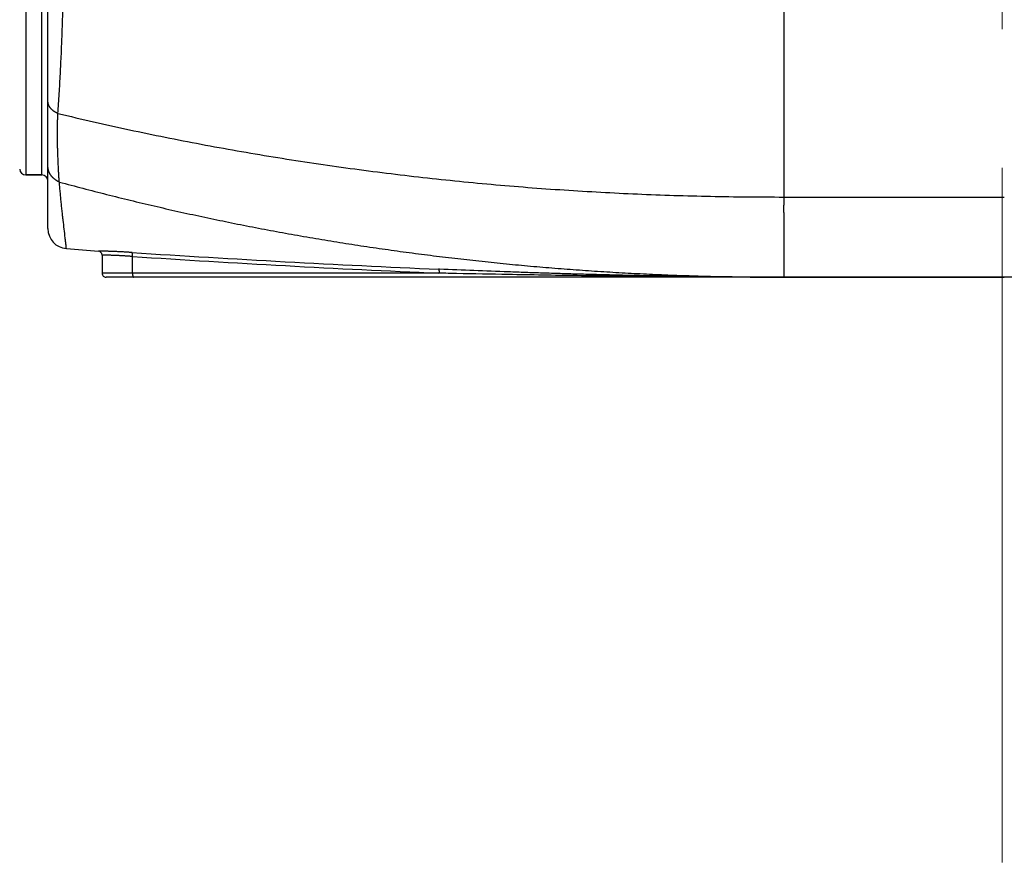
# Model space of a CAD drawing. Header units: millimetres. Extents: x 0 to 1300, y 0 to 891.
# Tile 102 of 146: x 415 to 440, y 450 to 471. Entities that reach past the tile are written whole.
import ezdxf

# ---------------------------------------------------------------- set-up
doc = ezdxf.new("R2010")
doc.units = ezdxf.units.MM
doc.header["$LTSCALE"] = 0.545669
doc.linetypes.add('CENTER', pattern=[50.8, 31.75, -6.35, 6.35, -6.35])
doc.layers.add('NoLayerName_001', color=7, linetype='Continuous')
doc.layers.add('NoLayerName_008', color=7, linetype='Continuous')
doc.styles.get("Standard").update_dxf_attribs({"font": 'txt', "bigfont": 'extfont2'})
doc.dimstyles.get("Standard").update_dxf_attribs({"dimtxt": 2.5, "dimasz": 2.5, "dimexe": 1, "dimexo": 1, "dimtad": 1, "dimdec": 3, "dimzin": 0, "dimdsep": 46, "dimtxsty": 'Standard', "dimcen": 2.5, "dimadec": 3, "dimazin": 0, "dimtfac": 0.75, "dimtdec": 3, "dimtmove": 0, "dimatfit": 3, "dimfxl": 1, "dimarcsym": 0})

# ---------------------------------------------------------------- blocks, each defined once
blk = doc.blocks.new('_OPEN30')
at = {"color": 0, "linetype": 'ByBlock', "lineweight": -2}
for p, q in [((-1, 0.267949), (0, 0)), ((0, 0), (-1, -0.267949)), ((0, 0), (-1, 0))]:
    blk.add_line(p, q, dxfattribs=at)
blk = doc.blocks.new('*D107')
at = {"layer": 'Defpoints', "color": 0}
for p in [(402.5, 537.5), (585, 535), (402.5, 406.813)]:
    blk.add_point(p, dxfattribs=at)
at = {"layer": 'NoLayerName_001', "color": 0, "linetype": 'Continuous', "lineweight": 13}
for p, q in [((402.5, 534.5), (402.5, 403.813)), ((585, 532), (585, 403.813)), ((579, 406.813), (408.5, 406.813))]:
    blk.add_line(p, q, dxfattribs=at)
at = {"layer": 'NoLayerName_001', "color": 0, "lineweight": 13, "xscale": 6, "yscale": 6, "zscale": 6, "rotation": 180}
blk.add_blockref('_OPEN30', (402.5, 406.813), dxfattribs=at)
at = {"layer": 'NoLayerName_001', "color": 0, "lineweight": 13, "xscale": 6, "yscale": 6, "zscale": 6}
blk.add_blockref('_OPEN30', (585, 406.813), dxfattribs=at)
at = {"layer": 'NoLayerName_001', "color": 0, "lineweight": 13, "insert": (493.75, 414.613), "char_height": 9.6, "attachment_point": 5}
blk.add_mtext('\\W0.8593;１８３', dxfattribs=at)

msp = doc.modelspace()

# ---------------------------------------------------------------- linework, layer by layer
at = {"layer": 'NoLayerName_001', "color": 4, "linetype": 'CENTER', "lineweight": 13}
msp.add_line((440.00000213, 450), (440.00000213, 527.18028281), dxfattribs=at)
at = {"layer": 'NoLayerName_001', "color": 60, "linetype": 'Continuous', "lineweight": 25}
for p, q in [((416.20006463, 465.81120782), (416.20006463, 491.71484211)), ((415.64618816, 490.05), (415.64618816, 467.15)), ((416.05006463, 467.15), (416.05006463, 490.05)), ((416.05006463, 467.15), (415.64618816, 467.15)), ((417.55006463, 465.15086846), (417.55006463, 464.7)), ((418.30926035, 464.7), (418.30926035, 465.11684753)), ((425.96309314, 464.7), (417.55006463, 464.7)), ((451.05006463, 464.6), (417.65006472, 464.6)), ((425.96309314, 464.7), (425.93935408, 464.70100896)), ((425.96722054, 464.79886753), (425.94380703, 464.79986031))]:
    msp.add_line(p, q, dxfattribs=at)
for centre, radius, start, end in [((415.64618816, 467.3), 0.15, 181.499999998, 270), ((416.05006463, 467), 0.15, 0.000000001, 90), ((416.70006463, 465.81120824), 0.5, 180.00004922, 265.436742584), ((434.54254734, 689.3655811), 224.76527151, 265.4367409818, 265.6406223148), ((417.45007767, 465.15086956), 0.09999882, 359.999370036, 85.648017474), ((440.93219781, 810.56053051), 346.08538773, 266.2493083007, 267.5178373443), ((440.97856628, 810.85991463), 346.48544829, 266.2486620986, 267.5122932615), ((417.65006463, 464.7), 0.1, 180, 270.000055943)]:
    msp.add_arc(centre, radius, start, end, dxfattribs=at)
for points, knots in [([(416.45099827, 468.68405384), (416.45649824, 468.76653562), (416.46773799, 468.93148403), (416.48315893, 469.1790014), (416.49768903, 469.42657263), (416.51115143, 469.67420437), (416.52356186, 469.92189058), (416.53497241, 470.16962475), (416.54545103, 470.41740021), (416.55506134, 470.66521074), (416.56386856, 470.91305055), (416.57193522, 471.16091494), (416.57932207, 471.40880022), (416.5860904, 471.65670312), (416.59230091, 471.90462045), (416.59992118, 472.2351921), (416.60832437, 472.6484312), (416.61695799, 473.14434453), (416.62450523, 473.64027516), (416.63219686, 474.21887678), (416.64050237, 474.96281444), (416.64850249, 475.8720941), (416.65486605, 476.78138681), (416.65873314, 477.60802601), (416.66017122, 478.18667739), (416.66023608, 478.51733549), (416.66027595, 478.6)], [0, 0, 0, 0, 0.2479948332, 0.495991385, 0.7439884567, 0.9919851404, 1.2399811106, 1.4879771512, 1.7359736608, 1.9839703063, 2.2319661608, 2.4799612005, 2.7279561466, 2.9759512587, 3.2239463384, 3.4719409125, 3.9679291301, 4.4639174, 4.9599049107, 5.4558922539, 6.1998747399, 7.1918547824, 8.1838348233, 8.9278173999, 9.6717980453, 9.9197916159, 9.9197916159, 9.9197916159, 9.9197916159]), ([(416.45099827, 468.68405384), (416.44668546, 468.68588953), (416.4380223, 468.68948377), (416.42522817, 468.69534866), (416.41256389, 468.70150437), (416.40006566, 468.70800462), (416.38774269, 468.71483901), (416.37561144, 468.72201434), (416.36368639, 468.72953276), (416.35198276, 468.73739777), (416.34051643, 468.7456111), (416.32930731, 468.75417555), (416.31837904, 468.76309435), (416.30775603, 468.77236958), (416.29746278, 468.78200345), (416.28752382, 468.7919981), (416.27796368, 468.80235573), (416.26880725, 468.81307809), (416.26008206, 468.82416363), (416.25181699, 468.83560458), (416.24404414, 468.84738924), (416.23679667, 468.85950483), (416.23010773, 468.87193849), (416.22401071, 468.88467746), (416.21853848, 468.89770826), (416.2137288, 468.91101245), (416.20960275, 468.92455571), (416.2061811, 468.93829506), (416.20347579, 468.95218516), (416.20154151, 468.96618129), (416.20027248, 468.98023572), (416.20019797, 468.98963062), (416.20006463, 468.99431855)], [0, 0, 0, 0, 0.01406167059, 0.02813452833, 0.04221535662, 0.05630163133, 0.07039156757, 0.08448416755, 0.09857926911, 0.11267759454, 0.12678052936, 0.14088611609, 0.15499022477, 0.16909024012, 0.18318529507, 0.19727640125, 0.21136657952, 0.22546098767, 0.23956544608, 0.25367710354, 0.26779079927, 0.28190387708, 0.29601646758, 0.31013175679, 0.32425625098, 0.33839844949, 0.35255403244, 0.36671076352, 0.38085749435, 0.39498478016, 0.40908540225, 0.42315490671, 0.42315490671, 0.42315490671, 0.42315490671]), ([(416.4851374, 466.97430833), (416.48354034, 466.99325327), (416.48021836, 467.03113297), (416.47600243, 467.08801599), (416.4721646, 467.14492692), (416.46872845, 467.20186658), (416.4656066, 467.25882623), (416.46274288, 467.3157998), (416.46006728, 467.37278092), (416.45753746, 467.42976612), (416.45514812, 467.48675492), (416.45288718, 467.54374733), (416.45002855, 467.6197423), (416.44672939, 467.71474742), (416.44368656, 467.80976241), (416.4414842, 467.88578313), (416.43999997, 467.94280376), (416.4387204, 467.99982903), (416.43768643, 468.05685908), (416.43693819, 468.11389402), (416.43651517, 468.17093394), (416.43646029, 468.22797825), (416.43680125, 468.28502467), (416.43754344, 468.34206958), (416.43869606, 468.39910857), (416.44026891, 468.45613708), (416.44226552, 468.51315094), (416.44471396, 468.57014453), (416.44755039, 468.6271177), (416.44988626, 468.66507367), (416.45099854, 468.68405418)], [0, 0, 0, 0, 0.0570364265, 0.1140734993, 0.1711132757, 0.2281563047, 0.2852018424, 0.3422480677, 0.3992923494, 0.4563333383, 0.5133718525, 0.5704087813, 0.6274449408, 0.7415178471, 0.8555954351, 0.9126355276, 0.9696754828, 1.0267149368, 1.0837539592, 1.1407931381, 1.1978336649, 1.2548773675, 1.3119248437, 1.3689745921, 1.42602514, 1.483075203, 1.5401236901, 1.5971697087, 1.6542125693, 1.7112517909, 1.7112517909, 1.7112517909, 1.7112517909]), ([(416.45099863, 468.68405429), (416.74717685, 468.61462014), (417.33894721, 468.47298426), (418.23048612, 468.27705247), (419.12423898, 468.09092346), (420.02045835, 467.91634072), (420.91886114, 467.7527845), (421.81930783, 467.60034163), (422.72162042, 467.45893638), (423.62563124, 467.32853667), (424.5311698, 467.20909834), (425.43806951, 467.10058152), (426.34617353, 467.00293889), (427.25533259, 466.91607758), (428.16540764, 466.83990625), (429.0762609, 466.77433525), (429.9877546, 466.71926486), (430.89975106, 466.67463376), (431.81211224, 466.64023718), (432.72470142, 466.6164057), (433.63737698, 466.60147231), (434.24585736, 466.60130638), (434.55006422, 466.6)], [0, 0, 0, 0, 0.9126246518, 1.8254013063, 2.7383187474, 3.6513628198, 4.5645165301, 5.4777601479, 6.3910713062, 7.3044251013, 8.2177941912, 9.1311489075, 10.0444661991, 10.9577444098, 11.870982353, 12.7841752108, 13.6973146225, 14.6103887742, 15.5233824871, 16.4362773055, 17.3490515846, 18.2616805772, 18.2616805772, 18.2616805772, 18.2616805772]), ([(416.27727975, 467.13723166), (416.27489424, 467.1406737), (416.27004615, 467.14751096), (416.26321745, 467.15807619), (416.25665859, 467.16882263), (416.250426, 467.17977375), (416.2445156, 467.19091064), (416.23893952, 467.20222577), (416.23370557, 467.21370856), (416.22882269, 467.22534923), (416.22429958, 467.23713781), (416.22014492, 467.24906425), (416.216368, 467.26111784), (416.21297274, 467.27328518), (416.20996268, 467.28555209), (416.20734172, 467.29790429), (416.20511325, 467.31032746), (416.20328231, 467.32280731), (416.20184794, 467.33532948), (416.20083148, 467.34787987), (416.20017126, 467.36044344), (416.20013366, 467.36882513), (416.20006463, 467.3730123)], [0, 0, 0, 0, 0.01256363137, 0.02514122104, 0.03773055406, 0.05032956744, 0.06293639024, 0.07554938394, 0.08816718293, 0.10078873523, 0.11341334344, 0.12604070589, 0.13867063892, 0.15130148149, 0.16393096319, 0.17655681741, 0.18917683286, 0.20178890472, 0.21439108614, 0.22698164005, 0.23955909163, 0.25212228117, 0.25212228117, 0.25212228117, 0.25212228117]), ([(416.4851374, 466.97430833), (416.48106172, 466.97608323), (416.47287346, 466.97955879), (416.46078847, 466.98522845), (416.44882684, 466.99117125), (416.43702001, 466.99743403), (416.42537258, 467.00400127), (416.41389636, 467.01087419), (416.40260123, 467.01804954), (416.39149759, 467.02552524), (416.38059569, 467.03329892), (416.36990592, 467.04136818), (416.35943948, 467.04973012), (416.34920744, 467.05837956), (416.33922152, 467.06731046), (416.32949389, 467.07651669), (416.32003631, 467.08599186), (416.31086187, 467.09573054), (416.30197885, 467.10572378), (416.2934134, 467.11597569), (416.2851251, 467.12644172), (416.27992067, 467.13365601), (416.27727975, 467.13723166)], [0, 0, 0, 0, 0.01333615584, 0.02668306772, 0.04003912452, 0.05340287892, 0.06677307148, 0.08014865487, 0.09352881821, 0.10691301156, 0.12030097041, 0.13369274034, 0.14708832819, 0.16048560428, 0.17388170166, 0.18727402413, 0.20066028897, 0.21403856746, 0.22740732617, 0.24076546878, 0.25411237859, 0.26744796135, 0.26744796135, 0.26744796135, 0.26744796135]), ([(416.48513753, 466.97430856), (416.68127428, 466.92189999), (417.07321394, 466.81576141), (417.66323231, 466.66445437), (418.25447027, 466.51787339), (418.84709676, 466.37687767), (419.44099057, 466.24124714), (420.03610829, 466.11105106), (420.63238569, 465.98628073), (421.22976682, 465.86694939), (421.82819667, 465.75305554), (422.42762363, 465.64459214), (423.02799818, 465.54155271), (423.62927081, 465.44393053), (424.23139201, 465.35171895), (424.83431226, 465.26491122), (425.43798235, 465.18350086), (426.04235374, 465.10748023), (426.64737781, 465.03683234), (427.25300684, 464.97154081), (427.85919325, 464.91158906), (428.46588943, 464.85696055), (429.07304781, 464.80763877), (429.6806207, 464.76360698), (430.2885597, 464.72484942), (430.89681445, 464.69134491), (431.50533304, 464.66306278), (432.11406307, 464.63999296), (432.72295191, 464.62205215), (433.33194769, 464.60942937), (433.94099572, 464.60129776), (434.34704891, 464.60084671), (434.55006463, 464.6)], [0, 0, 0, 0, 0.6090538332, 1.2181525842, 1.8272873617, 2.4364490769, 3.0456284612, 3.6548160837, 4.2640023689, 4.8731780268, 5.4823404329, 6.0914922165, 6.7006357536, 7.3097730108, 7.9189055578, 8.5280345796, 9.1371608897, 9.7462856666, 10.3554116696, 10.9645414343, 11.5736769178, 12.1828195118, 12.7919700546, 13.4011288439, 14.010295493, 14.6194667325, 15.2286368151, 15.8377992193, 16.4469467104, 17.0560713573, 17.6651645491, 18.2742170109, 18.2742170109, 18.2742170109, 18.2742170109]), ([(416.66028479, 465.31279319), (416.65958281, 465.32018463), (416.65824399, 465.33497756), (416.65584306, 465.35712521), (416.6536666, 465.37929671), (416.65049506, 465.40882907), (416.64645191, 465.44573746), (416.63986164, 465.50477745), (416.61791538, 465.69659562), (416.59346334, 465.90307544), (416.57025301, 466.10969737), (416.56129817, 466.19088857), (416.55330292, 466.26471469), (416.54622566, 466.33117097), (416.53927371, 466.3976405), (416.53245371, 466.46412374), (416.52577228, 466.53062113), (416.51923638, 466.59713311), (416.51285162, 466.6636599), (416.50661996, 466.73020128), (416.50054213, 466.79675687), (416.49462551, 466.86332683), (416.48949353, 466.92251119), (416.48638803, 466.95951002), (416.48513767, 466.97430883)], [0, 0, 0, 0, 0.0222740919, 0.0445588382, 0.06683042, 0.0891078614, 0.1336646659, 0.1782181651, 0.2673276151, 0.7128728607, 0.8019820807, 0.8910913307, 0.9579233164, 1.02475535, 1.0915874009, 1.1584194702, 1.225251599, 1.2920838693, 1.3589163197, 1.4257488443, 1.4925813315, 1.5594136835, 1.626245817, 1.6708004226, 1.6708004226, 1.6708004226, 1.6708004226]), ([(418.29296087, 465.21640559), (418.28059995, 465.21720176), (418.25587905, 465.21881043), (418.21879136, 465.2211254), (418.18169977, 465.22337945), (418.14460371, 465.22556039), (418.10750345, 465.2276692), (418.07039905, 465.22970335), (418.0332906, 465.23166124), (417.9961782, 465.23354103), (417.95906195, 465.23534096), (417.92194194, 465.23705918), (417.88481817, 465.23869198), (417.84769065, 465.24023581), (417.81055939, 465.24168673), (417.77342451, 465.24304218), (417.73628649, 465.24430874), (417.69914575, 465.24549075), (417.66819325, 465.24641338), (417.64342967, 465.24709543), (417.624856, 465.24757293), (417.60628116, 465.24800985), (417.57532131, 465.24866766), (417.53816628, 465.24920721), (417.49482771, 465.25041392), (417.47005315, 465.25047155), (417.45766587, 465.25057937)], [0, 0, 0, 0, 0.03715962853, 0.07431949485, 0.11147951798, 0.14863962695, 0.18579976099, 0.2229598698, 0.26011991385, 0.2972798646, 0.33443970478, 0.37159942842, 0.40875904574, 0.44591859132, 0.48307812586, 0.52023770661, 0.55739730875, 0.59455685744, 0.63171626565, 0.65029596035, 0.66887572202, 0.68745564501, 0.70603585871, 0.76177602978, 0.79893189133, 0.83609516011, 0.83609516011, 0.83609516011, 0.83609516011]), ([(418.30926035, 465.11684753), (418.2975962, 465.11767347), (418.27426913, 465.11934313), (418.239271, 465.12174088), (418.20426837, 465.12407237), (418.16926052, 465.12632431), (418.13424772, 465.12849785), (418.09922998, 465.13059011), (418.06420737, 465.13259907), (418.02917994, 465.13452247), (417.99414778, 465.13635815), (417.96300397, 465.13790977), (417.93575023, 465.13920721), (417.91238794, 465.14027719), (417.88902377, 465.14130424), (417.86565776, 465.1422875), (417.84228995, 465.14322633), (417.81892034, 465.14412032), (417.79554896, 465.14496905), (417.77217581, 465.14577206), (417.74880099, 465.14652912), (417.72542467, 465.14723842), (417.70204713, 465.14789583), (417.67866868, 465.14850142), (417.65139102, 465.14913049), (417.62800978, 465.14965118), (417.6085252, 465.15001431), (417.59683503, 465.15017704), (417.5851387, 465.15030351), (417.57345271, 465.15075654), (417.56175507, 465.15055944), (417.55396511, 465.15079609), (417.55006463, 465.15086846)], [0, 0, 0, 0, 0.0350800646, 0.07016020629, 0.10524038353, 0.14032056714, 0.17540074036, 0.21048089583, 0.24556103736, 0.28064118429, 0.31572137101, 0.35080159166, 0.37418839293, 0.39757516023, 0.42096188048, 0.44434854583, 0.46773517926, 0.49112183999, 0.51450859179, 0.53789550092, 0.56128262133, 0.58466978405, 0.60805665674, 0.63144292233, 0.6548285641, 0.68991136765, 0.70160395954, 0.71329227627, 0.7249852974, 0.73669444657, 0.7483678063, 0.76007124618, 0.76007124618, 0.76007124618, 0.76007124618]), ([(418.30926575, 465.11684754), (418.30933189, 465.11799489), (418.30947074, 465.12028859), (418.30963934, 465.12373066), (418.30978287, 465.12717273), (418.30989616, 465.13061567), (418.30997938, 465.13406006), (418.31003125, 465.13750654), (418.31005088, 465.14095573), (418.31003729, 465.14440827), (418.30998952, 465.14786479), (418.30990658, 465.15132589), (418.30978758, 465.15479154), (418.30963144, 465.15826019), (418.30943672, 465.16172871), (418.30920205, 465.16519311), (418.30892605, 465.16864932), (418.30860735, 465.17209327), (418.30824455, 465.17552088), (418.30783637, 465.17892812), (418.30738113, 465.18231088), (418.30687828, 465.18566727), (418.30632043, 465.18900117), (418.30567606, 465.19231959), (418.30491603, 465.19563464), (418.30400959, 465.19895809), (418.30292901, 465.20230404), (418.30163727, 465.20567304), (418.30016469, 465.20904817), (418.29837313, 465.21219227), (418.29613409, 465.21503938), (418.29394563, 465.21587431), (418.29296087, 465.21640559)], [0, 0, 0, 0, 0.00344777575, 0.00689363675, 0.01033838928, 0.01378286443, 0.01722791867, 0.02067443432, 0.02412332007, 0.02757551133, 0.03103197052, 0.03449368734, 0.03796162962, 0.04143485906, 0.04490995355, 0.04838337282, 0.05185163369, 0.05531131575, 0.0587590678, 0.06219161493, 0.06560576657, 0.06899845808, 0.07237278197, 0.07574577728, 0.0791382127, 0.08257342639, 0.08607764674, 0.089680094, 0.09340023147, 0.09709432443, 0.10058398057, 0.10394078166, 0.10394078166, 0.10394078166, 0.10394078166]), ([(418.30926035, 464.7), (418.30926471, 464.69882097), (418.30926686, 464.69646364), (418.30930943, 464.69292869), (418.3093776, 464.68939552), (418.30947709, 464.68586348), (418.30960842, 464.68233192), (418.30977351, 464.67880018), (418.3099739, 464.67526759), (418.31021122, 464.67173352), (418.31048709, 464.66819731), (418.31080311, 464.66465829), (418.31116093, 464.66111633), (418.31156159, 464.65757297), (418.31200431, 464.65403136), (418.31248837, 464.65049606), (418.31301297, 464.64697175), (418.31357733, 464.64346311), (418.31418068, 464.63997485), (418.31482227, 464.63651166), (418.31550113, 464.63307818), (418.31621742, 464.62967829), (418.3169695, 464.62630806), (418.31780158, 464.62296387), (418.31876437, 464.61963584), (418.31990835, 464.61631302), (418.32128229, 464.61298196), (418.32294192, 464.60964309), (418.32487587, 464.60630841), (418.32711864, 464.60326855), (418.3298268, 464.60057911), (418.33224898, 464.60030326), (418.33334078, 464.6)], [0, 0, 0, 0, 0.00353709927, 0.00707194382, 0.01060542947, 0.01413849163, 0.01767210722, 0.02120729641, 0.02474512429, 0.02828670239, 0.03183318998, 0.03538579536, 0.03894577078, 0.0425128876, 0.04608339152, 0.04965302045, 0.05321750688, 0.05677258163, 0.06031397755, 0.06383743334, 0.0673386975, 0.07081353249, 0.07426078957, 0.07769760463, 0.08115044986, 0.08465071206, 0.08823582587, 0.09194977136, 0.09583803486, 0.09975249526, 0.10338045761, 0.10677987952, 0.10677987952, 0.10677987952, 0.10677987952]), ([(425.96309316, 464.7), (425.96313522, 464.70116167), (425.96322588, 464.70348407), (425.96332246, 464.70696822), (425.96339373, 464.71045168), (425.96343428, 464.7139353), (425.96344391, 464.71741972), (425.96342104, 464.72090564), (425.96336446, 464.72439377), (425.96327285, 464.72788478), (425.96314492, 464.73137937), (425.96297939, 464.73487822), (425.96277496, 464.73838143), (425.96253068, 464.74188747), (425.96224617, 464.74539311), (425.96192103, 464.74889394), (425.9615549, 464.75238546), (425.96114742, 464.75586315), (425.9606982, 464.7593225), (425.96020689, 464.762759), (425.95967308, 464.76616814), (425.95909631, 464.76954684), (425.95847399, 464.77289909), (425.95776691, 464.77623081), (425.95693556, 464.77955432), (425.95593928, 464.78288214), (425.95474011, 464.78622935), (425.95329118, 464.7895973), (425.95161549, 464.79297205), (425.94962442, 464.79608611), (425.94716954, 464.79887641), (425.94484931, 464.79943661), (425.94380684, 464.79985643)], [0, 0, 0, 0, 0.00348729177, 0.00697242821, 0.01045628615, 0.01393977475, 0.01742383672, 0.02090944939, 0.02439762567, 0.02788941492, 0.03138590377, 0.03488821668, 0.03839749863, 0.04191319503, 0.0454316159, 0.04894875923, 0.05246065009, 0.05596334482, 0.05945293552, 0.06292555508, 0.06637738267, 0.06980465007, 0.07320801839, 0.07660533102, 0.08002088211, 0.08348267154, 0.08702306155, 0.0906790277, 0.0944840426, 0.09828746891, 0.10184073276, 0.10521220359, 0.10521220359, 0.10521220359, 0.10521220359]), ([(434.55006463, 464.6), (434.26380974, 464.60038911), (433.69129828, 464.60061072), (432.83253748, 464.6042828), (431.97378608, 464.60980164), (431.11504842, 464.61742439), (430.25632786, 464.6269488), (429.3976276, 464.63829889), (428.53895054, 464.65135464), (427.53719314, 464.66849454), (426.67857679, 464.68494814), (426.10618992, 464.69701714), (425.96309314, 464.7)], [0, 0, 0, 0, 0.8587654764, 1.7175323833, 2.5763009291, 3.4350713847, 4.293844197, 5.1526191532, 6.0113953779, 6.8701713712, 8.1583300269, 8.587713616, 8.587713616, 8.587713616, 8.587713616]), ([(434.55006463, 464.6), (434.40697234, 464.60019459), (434.12078682, 464.60030212), (433.69151152, 464.60215328), (433.26224071, 464.60497826), (432.83297699, 464.60893209), (432.40372267, 464.6139364), (431.97447991, 464.61997532), (431.54525056, 464.62702013), (431.11603628, 464.6350466), (430.68683865, 464.64402932), (430.25765926, 464.65394321), (429.82849971, 464.66476302), (429.39936158, 464.6764638), (428.97024644, 464.68901964), (428.541156, 464.70240811), (428.11209141, 464.71659389), (427.54004596, 464.73658824), (426.82505393, 464.76318971), (426.25317193, 464.78720267), (425.96722054, 464.79886753)], [0, 0, 0, 0, 0.4292772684, 0.8585555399, 1.2878352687, 1.717116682, 2.1463997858, 2.5756845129, 3.0049711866, 3.434260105, 3.8635513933, 4.2928450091, 4.7221407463, 5.1514382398, 5.5807369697, 6.0100362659, 6.4393353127, 6.868633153, 7.7272203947, 8.5857880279, 8.5857880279, 8.5857880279, 8.5857880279])]:
    msp.add_open_spline(points, degree=3, knots=knots, dxfattribs=at)
at = {"layer": 'NoLayerName_008', "color": 60, "linetype": 'Continuous', "lineweight": 25}
for p, q in [((434.55012114, 478.6), (434.55012328, 466.6)), ((415.64618816, 467.15), (416.05006463, 467.15)), ((434.55006422, 466.6), (440.05006463, 466.6)), ((434.55006463, 466.6), (434.55006463, 466.41640554)), ((434.55006463, 465.69278611), (434.55006463, 464.6)), ((434.55006463, 464.6), (440.05006463, 464.6))]:
    msp.add_line(p, q, dxfattribs=at)
msp.add_open_spline([(434.55006463, 466.4164055), (434.54933351, 466.41109218), (434.54774255, 466.40047968), (434.54612633, 466.38445842), (434.54491545, 466.36839678), (434.54415254, 466.35229942), (434.5437711, 466.33618668), (434.54373378, 466.32007377), (434.54399629, 466.30397176), (434.5445048, 466.28788439), (434.54520299, 466.27180921), (434.54659479, 466.24503035), (434.54822895, 466.21826435), (434.54964594, 466.19148517), (434.55043145, 466.1754134), (434.55113123, 466.15933804), (434.55172997, 466.14325924), (434.55221102, 466.127177), (434.55255735, 466.11109148), (434.55278634, 466.0950036), (434.55291626, 466.078914), (434.55296521, 466.0628233), (434.55294637, 466.04136842), (434.55278556, 466.0091877), (434.55256574, 465.97700837), (434.55249269, 465.95019333), (434.55249967, 465.93410555), (434.55257365, 465.91265477), (434.55278805, 465.88047242), (434.55307938, 465.84828682), (434.5532231, 465.82145987), (434.55325321, 465.80536129), (434.55320676, 465.78926384), (434.55306194, 465.77316894), (434.55279651, 465.75707804), (434.55239129, 465.74099241), (434.5518153, 465.72491406), (434.55108169, 465.70884224), (434.55038648, 465.69813935), (434.55006463, 465.69278629)], degree=3, knots=[0, 0, 0, 0, 0.01609016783, 0.03218705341, 0.04829351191, 0.06440841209, 0.08052704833, 0.09664154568, 0.11274391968, 0.12883720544, 0.14492629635, 0.16101412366, 0.20928164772, 0.22537272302, 0.24146379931, 0.25755436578, 0.27364417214, 0.28973327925, 0.30582213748, 0.32191140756, 0.33800144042, 0.35409225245, 0.3701835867, 0.40236597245, 0.45063542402, 0.46672371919, 0.48281127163, 0.49889867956, 0.5310763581, 0.57936032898, 0.5954593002, 0.61155826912, 0.62765601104, 0.64375161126, 0.65984455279, 0.67593480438, 0.69202290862, 0.70811007, 0.72419824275, 0.72419824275, 0.72419824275, 0.72419824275], dxfattribs=at)

# ---------------------------------------------------------------- dimensions: what is measured, and where the dimension line sits
at = {"layer": 'NoLayerName_001', "color": 3, "linetype": 'Continuous', "lineweight": 13}
dim = msp.add_linear_dim(base=(402.5, 406.81326575), p1=(585, 535), p2=(402.5, 537.5), angle=180, text='\\W0.8593;１８３', dimstyle='Standard', override={"dimtxt": 9.6, "dimasz": 6, "dimexe": 3, "dimexo": 3, "dimgap": 3, "dimdec": 8, "dimzin": 8, "dimblk": 'OPEN30', "dimclrd": 0, "dimclre": 0, "dimclrt": 0, "dimtp": 0, "dimtm": 0, "dimlwd": 13, "dimlwe": 13}, dxfattribs=at)
dim.commit()
dim.dimension.update_dxf_attribs({"geometry": '*D107', "text_midpoint": (493.75, 406.81326575), "dimtype": 160})

doc.saveas('drawing.dxf')
